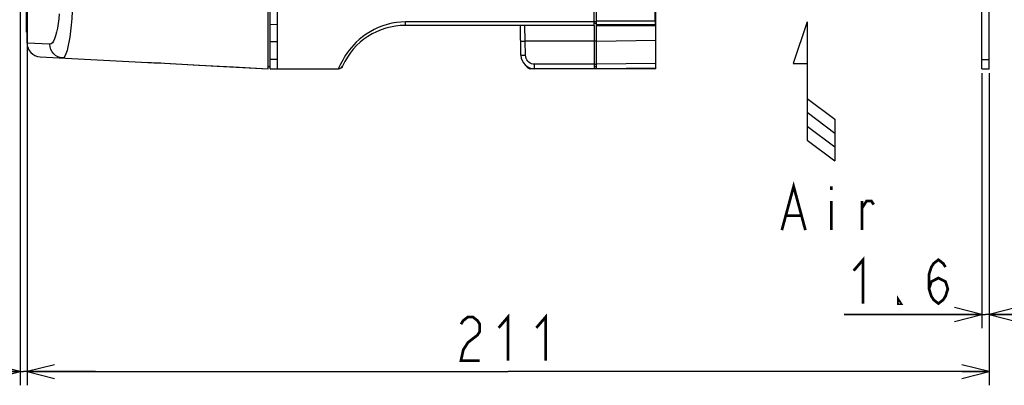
# Model space of a CAD drawing. Extents: x 35 to 410, y 33 to 287.
# Tile 29 of 65: x 121 to 193, y 121 to 147. Entities that reach past the tile are written whole.
import ezdxf

# ---------------------------------------------------------------- set-up
doc = ezdxf.new("R2010")
doc.units = 0
doc.header["$LTSCALE"] = 23.1
doc.linetypes.add('HIDDEN', pattern=[0.2, 0.1, -0.1])
doc.layers.get('0').update_dxf_attribs({"linetype": 'CONTINUOUS'})
for name, color, linetype in [('ALL_AXIS', 7, 'CONTINUOUS'), ('ALL_DIM', 7, 'CONTINUOUS'), ('ALL_FEATURES', 7, 'CONTINUOUS'), ('ALL_NOTE', 7, 'CONTINUOUS'), ('DEFAULT_2', 8, 'HIDDEN')]:
    doc.layers.add(name, color=color, linetype=linetype)
doc.dimstyles.get("Standard").update_dxf_attribs({"dimtxt": 2.5, "dimasz": 2.5, "dimexe": 1.25, "dimexo": 0.625, "dimtad": 1, "dimcen": 2.5, "dimazin": 3, "dimtfac": 1, "dimtmove": 0, "dimatfit": 3})

# ---------------------------------------------------------------- blocks, each defined once
blk = doc.blocks.new('_OPEN')
at = {"color": 0, "linetype": 'BYBLOCK'}
for p, q in [((0, 0), (-1, 0.25)), ((-1, -0.25), (0, 0)), ((-1, 0), (0, 0))]:
    blk.add_line(p, q, dxfattribs=at)
blk = doc.blocks.new('*D1')
at = {"layer": 'ALL_DIM', "color": 2, "linetype": 'CONTINUOUS'}
for p, q in [((191.716, 143.325), (191.716, 124.698)), ((192.25, 143.325), (192.25, 124.698)), ((191.716, 125.698), (181.671, 125.698)), ((181.671, 125.698), (191.983, 125.698)), ((197.25, 125.698), (191.983, 125.698)), ((192.25, 125.698), (197.25, 125.698))]:
    blk.add_line(p, q, dxfattribs=at)
at = {"layer": 'ALL_DIM', "color": 2, "linetype": 'CONTINUOUS', "xscale": 2, "yscale": 2, "zscale": 2}
blk.add_blockref('_OPEN', (191.716, 125.698), dxfattribs=at)
at = {"layer": 'ALL_DIM', "color": 2, "linetype": 'CONTINUOUS', "xscale": 2, "yscale": 2, "zscale": 2, "rotation": 180}
blk.add_blockref('_OPEN', (192.25, 125.698), dxfattribs=at)
blk = doc.blocks.new('*D18')
at = {"layer": 'ALL_DIM', "color": 2, "linetype": 'CONTINUOUS'}
for p, q in [((121.983, 144.53), (121.983, 120.522)), ((192.25, 143.325), (192.25, 120.522)), ((121.983, 121.522), (157.116, 121.522)), ((192.25, 121.522), (157.116, 121.522))]:
    blk.add_line(p, q, dxfattribs=at)
at = {"layer": 'ALL_DIM', "color": 2, "linetype": 'CONTINUOUS', "xscale": 2, "yscale": 2, "zscale": 2, "rotation": 180}
blk.add_blockref('_OPEN', (121.983, 121.522), dxfattribs=at)
at = {"layer": 'ALL_DIM', "color": 2, "linetype": 'CONTINUOUS', "xscale": 2, "yscale": 2, "zscale": 2}
blk.add_blockref('_OPEN', (192.25, 121.522), dxfattribs=at)
blk = doc.blocks.new('*D34')
at = {"color": 2, "linetype": 'CONTINUOUS'}
for p, q in [((121.483, 196.921), (121.483, 120.522)), ((121.983, 170.987), (121.983, 120.522)), ((121.483, 121.522), (106.119, 121.522)), ((106.119, 121.522), (121.733, 121.522)), ((126.983, 121.522), (121.733, 121.522)), ((121.983, 121.522), (126.983, 121.522))]:
    blk.add_line(p, q, dxfattribs=at)
at = {"color": 2, "linetype": 'CONTINUOUS', "xscale": 2, "yscale": 2, "zscale": 2}
blk.add_blockref('_OPEN', (121.483, 121.522), dxfattribs=at)
at = {"color": 2, "linetype": 'CONTINUOUS', "xscale": 2, "yscale": 2, "zscale": 2, "rotation": 180}
blk.add_blockref('_OPEN', (121.983, 121.522), dxfattribs=at)
blk = doc.blocks.new('ARROW_AIR_BL0', base_point=(179.471, 142.003))
at = {"color": 7, "linetype": 'CONTINUOUS'}
for p, q in [((178.963, 147.083), (177.947, 144.035)), ((178.963, 147.083), (178.963, 138.447)), ((177.947, 144.035), (178.963, 144.035)), ((178.963, 141.495), (180.995, 139.971)), ((178.963, 140.479), (180.995, 138.955)), ((180.995, 139.971), (180.995, 136.923)), ((178.963, 139.463), (180.995, 137.939)), ((178.963, 138.447), (180.995, 136.923))]:
    blk.add_line(p, q, dxfattribs=at)

msp = doc.modelspace()

# ---------------------------------------------------------------- linework, layer by layer
at = {"color": 7, "linetype": 'CONTINUOUS'}
msp.add_line((166.083, 143.658), (164.416, 143.658), dxfattribs=at)
at = {"layer": 'ALL_AXIS', "color": 7, "linetype": 'CONTINUOUS'}
for p, q in [((163.416, 146.825), (163.416, 145.679)), ((121.983, 145.53), (121.983, 146.325))]:
    msp.add_line(p, q, dxfattribs=at)
at = {"layer": 'ALL_DIM', "color": 2, "linetype": 'CONTINUOUS', "const_width": 0.2}
for points in [[(182.359, 128.898), (183.047, 129.698), (183.047, 126.498)], [(187.863, 127.565), (188.035, 128.098), (188.551, 128.365), (189.067, 128.098), (189.239, 127.565), (189.067, 127.032), (188.895, 126.765), (188.551, 126.498), (188.207, 126.765), (188.035, 127.032), (187.863, 127.565), (187.863, 128.632), (188.035, 129.165), (188.207, 129.432), (188.551, 129.698), (188.895, 129.432), (189.067, 129.165)], [(185.799, 126.498), (185.627, 126.498), (185.627, 126.765), (185.799, 126.498)], [(153.676, 124.989), (153.848, 125.255), (154.192, 125.522), (154.536, 125.522), (154.88, 125.255), (155.052, 124.989), (155.052, 124.455), (154.88, 124.189), (154.536, 123.922), (154.192, 123.655), (153.848, 123.122), (153.676, 122.322), (155.052, 122.322)], [(156.428, 124.722), (157.116, 125.522), (157.116, 122.322)], [(159.18, 124.722), (159.868, 125.522), (159.868, 122.322)]]:
    msp.add_lwpolyline(points, dxfattribs=at)
at = {"layer": 'ALL_FEATURES', "color": 7, "linetype": 'CONTINUOUS'}
for p, q in [((139.583, 143.658), (139.583, 230.325)), ((163.416, 146.825), (163.416, 166.13)), ((163.583, 143.658), (163.583, 166.013)), ((121.95, 146.325), (121.95, 163.658)), ((121.983, 146.325), (121.983, 163.658)), ((139.75, 143.834), (139.75, 151.658)), ((191.716, 143.658), (191.716, 149.258)), ((167.916, 143.658), (167.916, 148.658)), ((140.283, 143.659), (140.283, 147.824)), ((163.416, 146.825), (149.616, 146.825)), ((158.06, 144.641), (158.022, 146.825)), ((163.416, 146.989), (163.583, 146.992)), ((163.583, 146.825), (167.916, 146.825)), ((167.866, 146.876), (167.916, 146.825)), ((121.95, 146.325), (121.983, 146.325)), ((163.416, 145.679), (163.416, 143.658)), ((122.93, 144.531), (130.803, 144.118)), ((139.583, 143.825), (139.75, 143.834)), ((191.716, 144.325), (192.25, 144.325)), ((139.75, 143.659), (139.75, 143.81)), ((167.916, 143.658), (158.75, 143.658)), ((163.416, 143.822), (163.583, 143.825)), ((167.916, 143.696), (163.583, 143.658)), ((166.483, 143.658), (166.483, 143.684)), ((191.716, 143.658), (192.25, 143.658))]:
    msp.add_line(p, q, dxfattribs=at)
at = {"layer": 'ALL_FEATURES', "color": 3, "linetype": 'CONTINUOUS'}
msp.add_line((192.25, 143.658), (192.25, 149.258), dxfattribs=at)
at = {"layer": 'ALL_FEATURES', "color": 9, "linetype": 'CONTINUOUS'}
for p, q in [((139.75, 146.907), (140.283, 146.901)), ((163.416, 147.078), (149.616, 147.078)), ((149.616, 146.825), (149.616, 147.078)), ((158.375, 145.679), (158.35, 146.825)), ((163.416, 147.115), (163.583, 147.118)), ((167.86, 147.133), (163.583, 147.133)), ((167.866, 146.876), (163.583, 146.876)), ((121.95, 146.658), (121.983, 146.658)), ((123.66, 145.443), (121.983, 145.53)), ((139.75, 145.658), (140.283, 145.658)), ((163.416, 145.679), (158.375, 145.679)), ((158.393, 144.641), (158.375, 145.679)), ((163.583, 145.682), (163.416, 145.682)), ((167.916, 145.734), (163.583, 145.659)), ((132.021, 144.069), (132.022, 144.067)), ((140.283, 144.326), (139.75, 144.326)), ((145.033, 143.856), (144.994, 143.79)), ((163.416, 143.986), (159.06, 143.986)), ((159.06, 143.658), (159.06, 143.986)), ((163.416, 143.986), (163.583, 143.989)), ((167.916, 144.029), (163.583, 143.992)), ((144.805, 143.667), (144.729, 143.658)), ((144.877, 143.693), (144.805, 143.667)), ((144.941, 143.735), (144.877, 143.693)), ((144.994, 143.79), (144.941, 143.735)), ((167.752, 143.695), (167.752, 143.658))]:
    msp.add_line(p, q, dxfattribs=at)
for points in [[(125.313, 148.9), (125.301, 148.357), (125.28, 147.839), (125.248, 147.335), (125.208, 146.853), (125.16, 146.398), (125.104, 145.977), (125.042, 145.597), (124.974, 145.263), (124.902, 144.981), (124.828, 144.755), (124.751, 144.584), (124.67, 144.478), (124.591, 144.444)], [(124.339, 147.683), (124.302, 147.308), (124.255, 146.955), (124.2, 146.628), (124.137, 146.333), (124.068, 146.074), (123.993, 145.855), (123.916, 145.681), (123.833, 145.549), (123.747, 145.468), (123.66, 145.443)], [(149.616, 147.078), (149.286, 147.067), (148.963, 147.035), (148.631, 146.98), (148.297, 146.9), (147.965, 146.797), (147.641, 146.671), (147.331, 146.526), (147.038, 146.364), (146.753, 146.182), (146.482, 145.984), (146.24, 145.784), (146.032, 145.592), (145.846, 145.402), (145.672, 145.207), (145.511, 145.009), (145.371, 144.82), (145.251, 144.644), (145.142, 144.473), (145.038, 144.295), (144.94, 144.114), (144.855, 143.942), (144.787, 143.795), (144.744, 143.696), (144.729, 143.658)], [(124.591, 144.444), (124.406, 144.472), (124.23, 144.534), (124.069, 144.63), (123.929, 144.754), (123.814, 144.903), (123.729, 145.072), (123.677, 145.254), (123.66, 145.443)], [(158.042, 145.679), (158.053, 145.677), (158.087, 145.677), (158.14, 145.676), (158.209, 145.677), (158.289, 145.677), (158.375, 145.679)], [(158.06, 144.641), (158.072, 144.64), (158.105, 144.639), (158.158, 144.638), (158.227, 144.639), (158.307, 144.64), (158.393, 144.641)], [(159.06, 143.986), (158.945, 143.996), (158.835, 144.025), (158.732, 144.072), (158.638, 144.136), (158.557, 144.215), (158.49, 144.307), (158.439, 144.411), (158.406, 144.523), (158.393, 144.641)], [(130.803, 144.118), (131.026, 144.109), (131.255, 144.101), (131.5, 144.093), (131.759, 144.082), (132.021, 144.069)], [(132.021, 144.069), (135.869, 143.857), (139.583, 143.658)], [(140.283, 143.659), (141.704, 143.659), (143.179, 143.659), (144.729, 143.658)], [(158.746, 143.711), (158.747, 143.691), (158.748, 143.667), (158.75, 143.658)]]:
    msp.add_lwpolyline(points, dxfattribs=at)
at = {"layer": 'ALL_FEATURES', "color": 7, "linetype": 'CONTINUOUS'}
for points in [[(167.86, 147.133), (167.859, 147.471), (167.858, 147.814), (167.858, 148.158)], [(167.86, 147.133), (167.861, 147.064), (167.861, 147.002), (167.862, 146.949), (167.863, 146.91), (167.864, 146.885), (167.866, 146.876)], [(130.803, 144.118), (131.079, 144.107), (131.42, 144.094), (131.757, 144.081), (132.022, 144.067)], [(132.022, 144.067), (134.519, 143.93), (137.073, 143.791), (139.583, 143.658)], [(139.75, 143.659), (141.45, 143.659), (143.2, 143.659), (144.729, 143.658)], [(140.283, 143.659), (141.801, 143.659), (143.373, 143.659), (144.729, 143.658)]]:
    msp.add_lwpolyline(points, dxfattribs=at)
for centre, radius, start, end in [((149.616, 141.803), 5.022, 90, 155.87713), ((122.983, 145.53), 1, 180, 267), ((159.06, 144.658), 1, 181, 270), ((144.729, 143.992), 0.333, 269.99475, 335.87668), ((144.729, 143.992), 0.333, 269.99592, 335.87719), ((158.75, 143.992), 0.333, 200.44695, 270)]:
    msp.add_arc(centre, radius, start, end, dxfattribs=at)
at = {"layer": 'ALL_NOTE', "color": 2, "linetype": 'CONTINUOUS', "const_width": 0.2}
for points in [[(177.115, 131.863), (177.975, 135.063), (178.835, 131.863)], [(180.727, 135.063), (180.727, 134.796)], [(180.727, 133.996), (180.727, 131.863)], [(182.963, 131.863), (182.963, 133.996)], [(182.963, 133.463), (183.307, 133.996), (183.651, 133.996), (183.823, 133.73)], [(177.459, 132.93), (178.491, 132.93)]]:
    msp.add_lwpolyline(points, dxfattribs=at)
at = {"layer": 'DEFAULT_2', "color": 8, "linetype": 'HIDDEN'}
for p, q in [((164.416, 143.666), (164.416, 143.658)), ((166.083, 143.68), (166.083, 143.658))]:
    msp.add_line(p, q, dxfattribs=at)

# ---------------------------------------------------------------- block references
at = {"color": 2, "linetype": 'CONTINUOUS'}
msp.add_blockref('ARROW_AIR_BL0', (179.471, 142.003), dxfattribs=at)

# ---------------------------------------------------------------- dimensions: what is measured, and where the dimension line sits
dim = msp.add_linear_dim(base=(121.483, 121.522), p1=(121.983, 171.987), p2=(121.483, 197.921), angle=180, dimstyle='Standard', dxfattribs=at)
dim.commit()
dim.dimension.update_dxf_attribs({"geometry": '*D34', "text_midpoint": (106.119, 121.522), "dimtype": 128})
at = {"layer": 'ALL_DIM', "color": 2, "linetype": 'CONTINUOUS'}
dim = msp.add_linear_dim(base=(121.983, 121.522), p1=(192.25, 144.325), p2=(121.983, 145.53), angle=180, dimstyle='Standard', dxfattribs=at)
dim.commit()
dim.dimension.update_dxf_attribs({"geometry": '*D18', "text_midpoint": (152.988, 121.522), "dimtype": 128})
dim = msp.add_linear_dim(base=(192.25, 125.698), p1=(191.716, 144.325), p2=(192.25, 144.325), dimstyle='Standard', dxfattribs=at)
dim.commit()
dim.dimension.update_dxf_attribs({"geometry": '*D1', "text_midpoint": (181.671, 125.698), "dimtype": 128})

doc.saveas('drawing.dxf')
